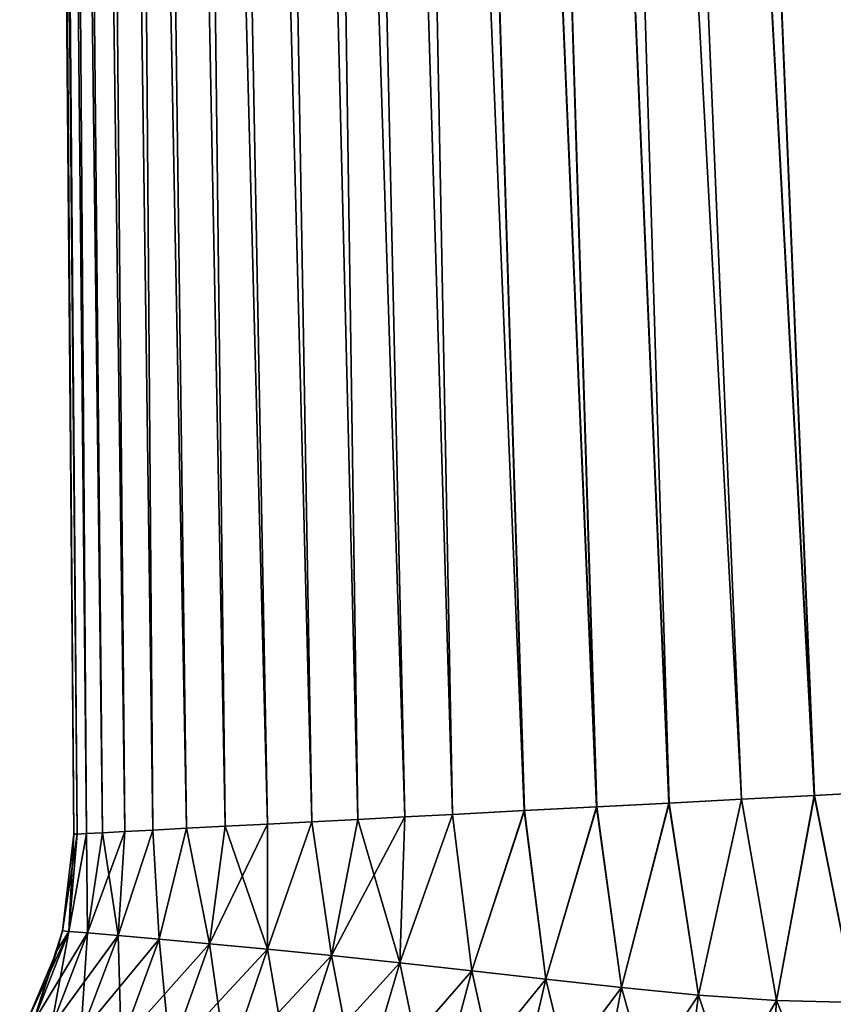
# Model space of a CAD drawing. Header units: millimetres. Extents: x -29 to 75, y -375 to 321.
# Tile 14 of 29: x 50 to 56, y 81 to 89. Entities that reach past the tile are written whole.
import ezdxf

# ---------------------------------------------------------------- set-up
doc = ezdxf.new("R2010")
doc.units = ezdxf.units.MM
doc.header["$LTSCALE"] = 101.851852
for name, color, linetype in [('22', 7, 'CONTINUOUS'), ('23', 7, 'CONTINUOUS'), ('29', 7, 'CONTINUOUS'), ('30', 7, 'CONTINUOUS')]:
    doc.layers.add(name, color=color, linetype=linetype)

msp = doc.modelspace()

# ---------------------------------------------------------------- linework, layer by layer
at = {"layer": '22', "color": 7, "linetype": 'CONTINUOUS', "true_color": 0xa2afbf}
for points in [[(55.7858, 131.2207, -3.8203), (56.3111, 131.2482, -3.533), (59.4147, 82.9852, -5.6341), (55.7858, 131.2207, -3.8203)], [(54.6401, 131.1606, -4.1572), (55.225, 131.1913, -4.0298), (57.7539, 82.8982, -6.1998), (54.6401, 131.1606, -4.1572)], [(55.225, 131.1913, -4.0298), (55.7858, 131.2207, -3.8203), (58.8657, 82.9564, -5.8795), (55.225, 131.1913, -4.0298)], [(57.7539, 82.8982, -6.1998), (55.225, 131.1913, -4.0298), (58.3124, 82.9274, -6.0666), (57.7539, 82.8982, -6.1998)], [(58.3124, 82.9274, -6.0666), (55.225, 131.1913, -4.0298), (58.8657, 82.9564, -5.8795), (58.3124, 82.9274, -6.0666)], [(58.8657, 82.9564, -5.8795), (55.7858, 131.2207, -3.8203), (59.4147, 82.9852, -5.6341), (58.8657, 82.9564, -5.8795)], [(52.8612, 131.0674, -4.0298), (53.4461, 131.0981, -4.1572), (54.9165, 82.7495, -6.0893), (52.8612, 131.0674, -4.0298)], [(53.4461, 131.0981, -4.1572), (54.0431, 131.1294, -4.2), (56.0515, 82.8089, -6.2897), (53.4461, 131.0981, -4.1572)], [(54.9165, 82.7495, -6.0893), (53.4461, 131.0981, -4.1572), (55.483, 82.7792, -6.2161), (54.9165, 82.7495, -6.0893)], [(55.483, 82.7792, -6.2161), (53.4461, 131.0981, -4.1572), (56.0515, 82.8089, -6.2897), (55.483, 82.7792, -6.2161)], [(54.0431, 131.1294, -4.2), (54.6401, 131.1606, -4.1572), (56.6214, 82.8388, -6.3112), (54.0431, 131.1294, -4.2)], [(56.0515, 82.8089, -6.2897), (54.0431, 131.1294, -4.2), (56.6214, 82.8388, -6.3112), (56.0515, 82.8089, -6.2897)], [(56.6214, 82.8388, -6.3112), (54.6401, 131.1606, -4.1572), (57.1899, 82.8686, -6.2812), (56.6214, 82.8388, -6.3112)], [(57.1899, 82.8686, -6.2812), (54.6401, 131.1606, -4.1572), (57.7539, 82.8982, -6.1998), (57.1899, 82.8686, -6.2812)], [(51.2961, 130.9854, -3.1738), (51.7752, 131.0105, -3.533), (52.4884, 82.6222, -4.8058), (51.2961, 130.9854, -3.1738)], [(51.7752, 131.0105, -3.533), (52.3005, 131.038, -3.8203), (53.2272, 82.6609, -5.348), (51.7752, 131.0105, -3.533)], [(52.4884, 82.6222, -4.8058), (51.7752, 131.0105, -3.533), (52.8554, 82.6414, -5.0958), (52.4884, 82.6222, -4.8058)], [(52.8554, 82.6414, -5.0958), (51.7752, 131.0105, -3.533), (53.2272, 82.6609, -5.348), (52.8554, 82.6414, -5.0958)], [(52.3005, 131.038, -3.8203), (52.8612, 131.0674, -4.0298), (54.352, 82.7199, -5.9062), (52.3005, 131.038, -3.8203)], [(53.2272, 82.6609, -5.348), (52.3005, 131.038, -3.8203), (53.789, 82.6904, -5.6618), (53.2272, 82.6609, -5.348)], [(53.789, 82.6904, -5.6618), (52.3005, 131.038, -3.8203), (54.352, 82.7199, -5.9062), (53.789, 82.6904, -5.6618)], [(54.352, 82.7199, -5.9062), (52.8612, 131.0674, -4.0298), (54.9165, 82.7495, -6.0893), (54.352, 82.7199, -5.9062)], [(50.2277, 130.9294, -1.7443), (50.5144, 130.9444, -2.2703), (50.8881, 82.5383, -2.7231), (50.2277, 130.9294, -1.7443)], [(50.5144, 130.9444, -2.2703), (50.873, 130.9632, -2.75), (51.4534, 82.568, -3.6797), (50.5144, 130.9444, -2.2703)], [(50.8881, 82.5383, -2.7231), (50.5144, 130.9444, -2.2703), (51.152, 82.5522, -3.2178), (50.8881, 82.5383, -2.7231)], [(51.152, 82.5522, -3.2178), (50.5144, 130.9444, -2.2703), (51.4534, 82.568, -3.6797), (51.152, 82.5522, -3.2178)], [(50.873, 130.9632, -2.75), (51.2961, 130.9854, -3.1738), (52.1297, 82.6034, -4.4752), (50.873, 130.9632, -2.75)], [(51.4534, 82.568, -3.6797), (50.873, 130.9632, -2.75), (51.7828, 82.5852, -4.1006), (51.4534, 82.568, -3.6797)], [(51.7828, 82.5852, -4.1006), (50.873, 130.9632, -2.75), (52.1297, 82.6034, -4.4752), (51.7828, 82.5852, -4.1006)], [(52.1297, 82.6034, -4.4752), (51.2961, 130.9854, -3.1738), (52.4884, 82.6222, -4.8058), (52.1297, 82.6034, -4.4752)], [(49.8489, 130.9095), (49.8915, 130.9118, -0.5975), (50.2713, 82.506), (49.8489, 130.9095)], [(49.8915, 130.9118, -0.5975), (50.0187, 130.9184, -1.1829), (50.3713, 82.5113, -1.1201), (49.8915, 130.9118, -0.5975)], [(50.2713, 82.506), (49.8915, 130.9118, -0.5975), (50.2963, 82.5073, -0.5622), (50.2713, 82.506)], [(50.2963, 82.5073, -0.5622), (49.8915, 130.9118, -0.5975), (50.3713, 82.5113, -1.1201), (50.2963, 82.5073, -0.5622)], [(50.0187, 130.9184, -1.1829), (50.2277, 130.9294, -1.7443), (50.6683, 82.5268, -2.2047), (50.0187, 130.9184, -1.1829)], [(50.3713, 82.5113, -1.1201), (50.0187, 130.9184, -1.1829), (50.4957, 82.5178, -1.6691), (50.3713, 82.5113, -1.1201)], [(50.4957, 82.5178, -1.6691), (50.0187, 130.9184, -1.1829), (50.6683, 82.5268, -2.2047), (50.4957, 82.5178, -1.6691)], [(50.6683, 82.5268, -2.2047), (50.2277, 130.9294, -1.7443), (50.8881, 82.5383, -2.7231), (50.6683, 82.5268, -2.2047)]]:
    msp.add_3dface(points, dxfattribs=at)
at = {"layer": '23', "color": 7, "linetype": 'CONTINUOUS', "true_color": 0xa2afbf}
for points in [[(56.3111, 131.2482, 3.533), (55.7858, 131.2207, 3.8203), (59.9604, 83.0138, 5.3231), (56.3111, 131.2482, 3.533)], [(55.225, 131.1913, 4.0298), (54.6401, 131.1606, 4.1572), (58.3105, 82.9273, 6.0672), (55.225, 131.1913, 4.0298)], [(55.7858, 131.2207, 3.8203), (55.225, 131.1913, 4.0298), (58.8639, 82.9563, 5.8801), (55.7858, 131.2207, 3.8203)], [(58.8639, 82.9563, 5.8801), (55.225, 131.1913, 4.0298), (58.3105, 82.9273, 6.0672), (58.8639, 82.9563, 5.8801)], [(59.9604, 83.0138, 5.3231), (55.7858, 131.2207, 3.8203), (59.413, 82.9851, 5.6349), (59.9604, 83.0138, 5.3231)], [(59.413, 82.9851, 5.6349), (55.7858, 131.2207, 3.8203), (58.8639, 82.9563, 5.8801), (59.413, 82.9851, 5.6349)], [(53.4461, 131.0981, 4.1572), (52.8612, 131.0674, 4.0298), (55.4808, 82.779, 6.2157), (53.4461, 131.0981, 4.1572)], [(54.0431, 131.1294, 4.2), (53.4461, 131.0981, 4.1572), (56.0492, 82.8088, 6.2895), (54.0431, 131.1294, 4.2)], [(56.0492, 82.8088, 6.2895), (53.4461, 131.0981, 4.1572), (55.4808, 82.779, 6.2157), (56.0492, 82.8088, 6.2895)], [(54.6401, 131.1606, 4.1572), (54.0431, 131.1294, 4.2), (57.1878, 82.8685, 6.2814), (54.6401, 131.1606, 4.1572)], [(57.1878, 82.8685, 6.2814), (54.0431, 131.1294, 4.2), (56.6191, 82.8387, 6.3113), (57.1878, 82.8685, 6.2814)], [(56.6191, 82.8387, 6.3113), (54.0431, 131.1294, 4.2), (56.0492, 82.8088, 6.2895), (56.6191, 82.8387, 6.3113)], [(58.3105, 82.9273, 6.0672), (54.6401, 131.1606, 4.1572), (57.7519, 82.8981, 6.2002), (58.3105, 82.9273, 6.0672)], [(57.7519, 82.8981, 6.2002), (54.6401, 131.1606, 4.1572), (57.1878, 82.8685, 6.2814), (57.7519, 82.8981, 6.2002)], [(51.7752, 131.0105, 3.533), (51.2961, 130.9854, 3.1738), (52.8557, 82.6415, 5.0961), (51.7752, 131.0105, 3.533)], [(52.3005, 131.038, 3.8203), (51.7752, 131.0105, 3.533), (53.7872, 82.6903, 5.6609), (52.3005, 131.038, 3.8203)], [(53.7872, 82.6903, 5.6609), (51.7752, 131.0105, 3.533), (53.227, 82.6609, 5.3479), (53.7872, 82.6903, 5.6609)], [(53.227, 82.6609, 5.3479), (51.7752, 131.0105, 3.533), (52.8557, 82.6415, 5.0961), (53.227, 82.6609, 5.3479)], [(52.8612, 131.0674, 4.0298), (52.3005, 131.038, 3.8203), (54.3499, 82.7198, 5.9054), (52.8612, 131.0674, 4.0298)], [(54.3499, 82.7198, 5.9054), (52.3005, 131.038, 3.8203), (53.7872, 82.6903, 5.6609), (54.3499, 82.7198, 5.9054)], [(55.4808, 82.779, 6.2157), (52.8612, 131.0674, 4.0298), (54.9144, 82.7494, 6.0887), (55.4808, 82.779, 6.2157)], [(54.9144, 82.7494, 6.0887), (52.8612, 131.0674, 4.0298), (54.3499, 82.7198, 5.9054), (54.9144, 82.7494, 6.0887)], [(50.5144, 130.9444, 2.2703), (50.2277, 130.9294, 1.7443), (51.152, 82.5522, 3.2179), (50.5144, 130.9444, 2.2703)], [(50.873, 130.9632, 2.75), (50.5144, 130.9444, 2.2703), (51.7828, 82.5852, 4.1006), (50.873, 130.9632, 2.75)], [(51.7828, 82.5852, 4.1006), (50.5144, 130.9444, 2.2703), (51.4534, 82.568, 3.6798), (51.7828, 82.5852, 4.1006)], [(51.4534, 82.568, 3.6798), (50.5144, 130.9444, 2.2703), (51.152, 82.5522, 3.2179), (51.4534, 82.568, 3.6798)], [(51.2961, 130.9854, 3.1738), (50.873, 130.9632, 2.75), (52.1299, 82.6034, 4.4754), (51.2961, 130.9854, 3.1738)], [(52.1299, 82.6034, 4.4754), (50.873, 130.9632, 2.75), (51.7828, 82.5852, 4.1006), (52.1299, 82.6034, 4.4754)], [(52.8557, 82.6415, 5.0961), (51.2961, 130.9854, 3.1738), (52.4887, 82.6222, 4.806), (52.8557, 82.6415, 5.0961)], [(52.4887, 82.6222, 4.806), (51.2961, 130.9854, 3.1738), (52.1299, 82.6034, 4.4754), (52.4887, 82.6222, 4.806)], [(49.8915, 130.9118, 0.5975), (49.8489, 130.9095), (50.2963, 82.5073, 0.5623), (49.8915, 130.9118, 0.5975)], [(49.8489, 130.9095), (50.2713, 82.506), (50.2963, 82.5073, 0.5623), (49.8489, 130.9095)], [(50.0187, 130.9184, 1.1829), (49.8915, 130.9118, 0.5975), (50.4957, 82.5178, 1.6691), (50.0187, 130.9184, 1.1829)], [(50.4957, 82.5178, 1.6691), (49.8915, 130.9118, 0.5975), (50.3713, 82.5113, 1.1201), (50.4957, 82.5178, 1.6691)], [(50.3713, 82.5113, 1.1201), (49.8915, 130.9118, 0.5975), (50.2963, 82.5073, 0.5623), (50.3713, 82.5113, 1.1201)], [(50.2277, 130.9294, 1.7443), (50.0187, 130.9184, 1.1829), (50.6683, 82.5268, 2.2047), (50.2277, 130.9294, 1.7443)], [(50.6683, 82.5268, 2.2047), (50.0187, 130.9184, 1.1829), (50.4957, 82.5178, 1.6691), (50.6683, 82.5268, 2.2047)], [(51.152, 82.5522, 3.2179), (50.2277, 130.9294, 1.7443), (50.8881, 82.5383, 2.7231), (51.152, 82.5522, 3.2179)], [(50.8881, 82.5383, 2.7231), (50.2277, 130.9294, 1.7443), (50.6683, 82.5268, 2.2047), (50.8881, 82.5383, 2.7231)]]:
    msp.add_3dface(points, dxfattribs=at)
at = {"layer": '29', "color": 7, "linetype": 'CONTINUOUS', "true_color": 0xa2afbf}
for points in [[(55.483, 82.7792, -6.2161), (56.0515, 82.8089, -6.2897), (55.7557, 81.2086, -6.5193), (55.483, 82.7792, -6.2161)], [(56.0515, 82.8089, -6.2897), (56.3714, 81.1944, -6.585), (55.7557, 81.2086, -6.5193), (56.0515, 82.8089, -6.2897)], [(56.0515, 82.8089, -6.2897), (56.6214, 82.8388, -6.3112), (56.3714, 81.1944, -6.585), (56.0515, 82.8089, -6.2897)], [(53.789, 82.6904, -5.6618), (54.352, 82.7199, -5.9062), (53.954, 81.3768, -5.9499), (53.789, 82.6904, -5.6618)], [(54.352, 82.7199, -5.9062), (54.5447, 81.3113, -6.2006), (53.954, 81.3768, -5.9499), (54.352, 82.7199, -5.9062)], [(54.352, 82.7199, -5.9062), (54.9165, 82.7495, -6.0893), (54.5447, 81.3113, -6.2006), (54.352, 82.7199, -5.9062)], [(54.9165, 82.7495, -6.0893), (55.1458, 81.2518, -6.3904), (54.5447, 81.3113, -6.2006), (54.9165, 82.7495, -6.0893)], [(54.9165, 82.7495, -6.0893), (55.483, 82.7792, -6.2161), (55.1458, 81.2518, -6.3904), (54.9165, 82.7495, -6.0893)], [(55.483, 82.7792, -6.2161), (55.7557, 81.2086, -6.5193), (55.1458, 81.2518, -6.3904), (55.483, 82.7792, -6.2161)], [(52.4884, 82.6222, -4.8058), (52.8554, 82.6414, -5.0958), (52.282, 81.5594, -4.8086), (52.4884, 82.6222, -4.8058)], [(52.8554, 82.6414, -5.0958), (52.8165, 81.5034, -5.2569), (52.282, 81.5594, -4.8086), (52.8554, 82.6414, -5.0958)], [(52.8554, 82.6414, -5.0958), (53.2272, 82.6609, -5.348), (52.8165, 81.5034, -5.2569), (52.8554, 82.6414, -5.0958)], [(53.2272, 82.6609, -5.348), (53.3763, 81.442, -5.6364), (52.8165, 81.5034, -5.2569), (53.2272, 82.6609, -5.348)], [(53.2272, 82.6609, -5.348), (53.789, 82.6904, -5.6618), (53.3763, 81.442, -5.6364), (53.2272, 82.6609, -5.348)], [(53.789, 82.6904, -5.6618), (53.954, 81.3768, -5.9499), (53.3763, 81.442, -5.6364), (53.789, 82.6904, -5.6618)], [(51.152, 82.5522, -3.2178), (51.4534, 82.568, -3.6797), (51.3305, 81.6521, -3.7034), (51.152, 82.5522, -3.2178)], [(51.4534, 82.568, -3.6797), (51.7828, 82.5852, -4.1006), (51.3305, 81.6521, -3.7034), (51.4534, 82.568, -3.6797)], [(51.7828, 82.5852, -4.1006), (51.7828, 81.6091, -4.2904), (51.3305, 81.6521, -3.7034), (51.7828, 82.5852, -4.1006)], [(51.7828, 82.5852, -4.1006), (52.1297, 82.6034, -4.4752), (51.7828, 81.6091, -4.2904), (51.7828, 82.5852, -4.1006)], [(52.1297, 82.6034, -4.4752), (52.282, 81.5594, -4.8086), (51.7828, 81.6091, -4.2904), (52.1297, 82.6034, -4.4752)], [(52.1297, 82.6034, -4.4752), (52.4884, 82.6222, -4.8058), (52.282, 81.5594, -4.8086), (52.1297, 82.6034, -4.4752)], [(50.2713, 82.506), (50.2963, 82.5073, -0.5622), (50.182, 81.7528, 0), (50.2713, 82.506)], [(50.2963, 82.5073, -0.5622), (50.2315, 81.7487, -0.8033), (50.182, 81.7528, 0), (50.2963, 82.5073, -0.5622)], [(50.2963, 82.5073, -0.5622), (50.3713, 82.5113, -1.1201), (50.2315, 81.7487, -0.8033), (50.2963, 82.5073, -0.5622)], [(50.3713, 82.5113, -1.1201), (50.3782, 81.7364, -1.5898), (50.2315, 81.7487, -0.8033), (50.3713, 82.5113, -1.1201)], [(50.3713, 82.5113, -1.1201), (50.4957, 82.5178, -1.6691), (50.3782, 81.7364, -1.5898), (50.3713, 82.5113, -1.1201)], [(50.4957, 82.5178, -1.6691), (50.6683, 82.5268, -2.2047), (50.3782, 81.7364, -1.5898), (50.4957, 82.5178, -1.6691)], [(50.6683, 82.5268, -2.2047), (50.6165, 81.716, -2.3439), (50.3782, 81.7364, -1.5898), (50.6683, 82.5268, -2.2047)], [(50.6683, 82.5268, -2.2047), (50.8881, 82.5383, -2.7231), (50.6165, 81.716, -2.3439), (50.6683, 82.5268, -2.2047)], [(50.8881, 82.5383, -2.7231), (50.9376, 81.6878, -3.0521), (50.6165, 81.716, -2.3439), (50.8881, 82.5383, -2.7231)], [(50.8881, 82.5383, -2.7231), (51.152, 82.5522, -3.2178), (50.9376, 81.6878, -3.0521), (50.8881, 82.5383, -2.7231)], [(51.152, 82.5522, -3.2178), (51.3305, 81.6521, -3.7034), (50.9376, 81.6878, -3.0521), (51.152, 82.5522, -3.2178)], [(49.9528, 81.0323, -0.8279), (49.9048, 81.0427, 0), (50.2315, 81.7487, -0.8033), (49.9528, 81.0323, -0.8279)], [(50.2315, 81.7487, -0.8033), (49.9048, 81.0427, 0), (50.1403, 81.6027, 0), (50.2315, 81.7487, -0.8033)], [(50.3782, 81.7364, -1.5898), (49.9528, 81.0323, -0.8279), (50.2315, 81.7487, -0.8033), (50.3782, 81.7364, -1.5898)], [(50.0953, 81.0011, -1.6404), (49.9528, 81.0323, -0.8279), (50.3782, 81.7364, -1.5898), (50.0953, 81.0011, -1.6404)], [(50.6165, 81.716, -2.3439), (50.0953, 81.0011, -1.6404), (50.3782, 81.7364, -1.5898), (50.6165, 81.716, -2.3439)], [(50.3269, 80.9498, -2.4228), (50.0953, 81.0011, -1.6404), (50.6165, 81.716, -2.3439), (50.3269, 80.9498, -2.4228)], [(50.182, 81.7528, 0), (50.2315, 81.7487, -0.8033), (50.1403, 81.6027, 0), (50.182, 81.7528, 0)], [(50.9376, 81.6878, -3.0521), (50.3269, 80.9498, -2.4228), (50.6165, 81.716, -2.3439), (50.9376, 81.6878, -3.0521)], [(50.6399, 80.8793, -3.1628), (50.3269, 80.9498, -2.4228), (50.9376, 81.6878, -3.0521), (50.6399, 80.8793, -3.1628)], [(51.3305, 81.6521, -3.7034), (50.6399, 80.8793, -3.1628), (50.9376, 81.6878, -3.0521), (51.3305, 81.6521, -3.7034)], [(51.0243, 80.7906, -3.8505), (50.6399, 80.8793, -3.1628), (51.3305, 81.6521, -3.7034), (51.0243, 80.7906, -3.8505)], [(51.7828, 81.6091, -4.2904), (51.0243, 80.7906, -3.8505), (51.3305, 81.6521, -3.7034), (51.7828, 81.6091, -4.2904)], [(51.4691, 80.6853, -4.4793), (51.0243, 80.7906, -3.8505), (51.7828, 81.6091, -4.2904), (51.4691, 80.6853, -4.4793)], [(52.282, 81.5594, -4.8086), (51.4691, 80.6853, -4.4793), (51.7828, 81.6091, -4.2904), (52.282, 81.5594, -4.8086)], [(51.9636, 80.5646, -5.0456), (51.4691, 80.6853, -4.4793), (52.282, 81.5594, -4.8086), (51.9636, 80.5646, -5.0456)], [(52.8165, 81.5034, -5.2569), (51.9636, 80.5646, -5.0456), (52.282, 81.5594, -4.8086), (52.8165, 81.5034, -5.2569)], [(52.4986, 80.4305, -5.5491), (51.9636, 80.5646, -5.0456), (52.8165, 81.5034, -5.2569), (52.4986, 80.4305, -5.5491)], [(53.3763, 81.442, -5.6364), (52.4986, 80.4305, -5.5491), (52.8165, 81.5034, -5.2569), (53.3763, 81.442, -5.6364)], [(53.0672, 80.2851, -5.9914), (52.4986, 80.4305, -5.5491), (53.3763, 81.442, -5.6364), (53.0672, 80.2851, -5.9914)], [(53.954, 81.3768, -5.9499), (53.0672, 80.2851, -5.9914), (53.3763, 81.442, -5.6364), (53.954, 81.3768, -5.9499)], [(53.6661, 80.1324, -6.3749), (53.0672, 80.2851, -5.9914), (53.954, 81.3768, -5.9499), (53.6661, 80.1324, -6.3749)], [(54.5447, 81.3113, -6.2006), (53.6661, 80.1324, -6.3749), (53.954, 81.3768, -5.9499), (54.5447, 81.3113, -6.2006)], [(54.2956, 79.9794, -6.7008), (53.6661, 80.1324, -6.3749), (54.5447, 81.3113, -6.2006), (54.2956, 79.9794, -6.7008)], [(55.1458, 81.2518, -6.3904), (54.2956, 79.9794, -6.7008), (54.5447, 81.3113, -6.2006), (55.1458, 81.2518, -6.3904)], [(54.9584, 79.8388, -6.9657), (54.2956, 79.9794, -6.7008), (55.1458, 81.2518, -6.3904), (54.9584, 79.8388, -6.9657)], [(55.7557, 81.2086, -6.5193), (54.9584, 79.8388, -6.9657), (55.1458, 81.2518, -6.3904), (55.7557, 81.2086, -6.5193)], [(55.6563, 79.7305, -7.1595), (54.9584, 79.8388, -6.9657), (55.7557, 81.2086, -6.5193), (55.6563, 79.7305, -7.1595)], [(56.3714, 81.1944, -6.585), (55.6563, 79.7305, -7.1595), (55.7557, 81.2086, -6.5193), (56.3714, 81.1944, -6.585)], [(56.3832, 79.6791, -7.2658), (55.6563, 79.7305, -7.1595), (56.3714, 81.1944, -6.585), (56.3832, 79.6791, -7.2658)]]:
    msp.add_3dface(points, dxfattribs=at)
at = {"layer": '30', "color": 7, "linetype": 'CONTINUOUS', "true_color": 0xa2afbf}
for points in [[(56.0492, 82.8088, 6.2895), (55.4808, 82.779, 6.2157), (55.7557, 81.2086, 6.5193), (56.0492, 82.8088, 6.2895)], [(56.0492, 82.8088, 6.2895), (55.7557, 81.2086, 6.5193), (56.3714, 81.1944, 6.585), (56.0492, 82.8088, 6.2895)], [(56.6191, 82.8387, 6.3113), (56.0492, 82.8088, 6.2895), (56.3714, 81.1944, 6.585), (56.6191, 82.8387, 6.3113)], [(54.3499, 82.7198, 5.9054), (53.7872, 82.6903, 5.6609), (53.954, 81.3768, 5.9499), (54.3499, 82.7198, 5.9054)], [(54.3499, 82.7198, 5.9054), (53.954, 81.3768, 5.9499), (54.5447, 81.3113, 6.2006), (54.3499, 82.7198, 5.9054)], [(54.9144, 82.7494, 6.0887), (54.3499, 82.7198, 5.9054), (54.5447, 81.3113, 6.2006), (54.9144, 82.7494, 6.0887)], [(54.9144, 82.7494, 6.0887), (54.5447, 81.3113, 6.2006), (55.1458, 81.2518, 6.3904), (54.9144, 82.7494, 6.0887)], [(55.4808, 82.779, 6.2157), (54.9144, 82.7494, 6.0887), (55.1458, 81.2518, 6.3904), (55.4808, 82.779, 6.2157)], [(55.4808, 82.779, 6.2157), (55.1458, 81.2518, 6.3904), (55.7557, 81.2086, 6.5193), (55.4808, 82.779, 6.2157)], [(52.8557, 82.6415, 5.0961), (52.4887, 82.6222, 4.806), (52.8165, 81.5034, 5.2569), (52.8557, 82.6415, 5.0961)], [(53.227, 82.6609, 5.3479), (52.8557, 82.6415, 5.0961), (52.8165, 81.5034, 5.2569), (53.227, 82.6609, 5.3479)], [(53.227, 82.6609, 5.3479), (52.8165, 81.5034, 5.2569), (53.3763, 81.442, 5.6364), (53.227, 82.6609, 5.3479)], [(53.7872, 82.6903, 5.6609), (53.227, 82.6609, 5.3479), (53.3763, 81.442, 5.6364), (53.7872, 82.6903, 5.6609)], [(53.7872, 82.6903, 5.6609), (53.3763, 81.442, 5.6364), (53.954, 81.3768, 5.9499), (53.7872, 82.6903, 5.6609)], [(51.4534, 82.568, 3.6798), (51.152, 82.5522, 3.2179), (51.3305, 81.6521, 3.7034), (51.4534, 82.568, 3.6798)], [(51.4534, 82.568, 3.6798), (51.3305, 81.6521, 3.7034), (51.7828, 81.6091, 4.2904), (51.4534, 82.568, 3.6798)], [(51.7828, 82.5852, 4.1006), (51.4534, 82.568, 3.6798), (51.7828, 81.6091, 4.2904), (51.7828, 82.5852, 4.1006)], [(52.1299, 82.6034, 4.4754), (51.7828, 82.5852, 4.1006), (51.7828, 81.6091, 4.2904), (52.1299, 82.6034, 4.4754)], [(52.1299, 82.6034, 4.4754), (51.7828, 81.6091, 4.2904), (52.282, 81.5594, 4.8086), (52.1299, 82.6034, 4.4754)], [(52.4887, 82.6222, 4.806), (52.1299, 82.6034, 4.4754), (52.282, 81.5594, 4.8086), (52.4887, 82.6222, 4.806)], [(52.4887, 82.6222, 4.806), (52.282, 81.5594, 4.8086), (52.8165, 81.5034, 5.2569), (52.4887, 82.6222, 4.806)], [(50.2713, 82.506), (50.182, 81.7528, 0), (50.2315, 81.7487, 0.8033), (50.2713, 82.506)], [(50.3713, 82.5113, 1.1201), (50.2963, 82.5073, 0.5623), (50.2315, 81.7487, 0.8033), (50.3713, 82.5113, 1.1201)], [(50.3713, 82.5113, 1.1201), (50.2315, 81.7487, 0.8033), (50.3782, 81.7364, 1.5898), (50.3713, 82.5113, 1.1201)], [(50.2963, 82.5073, 0.5623), (50.2713, 82.506), (50.2315, 81.7487, 0.8033), (50.2963, 82.5073, 0.5623)], [(50.4957, 82.5178, 1.6691), (50.3713, 82.5113, 1.1201), (50.3782, 81.7364, 1.5898), (50.4957, 82.5178, 1.6691)], [(50.4957, 82.5178, 1.6691), (50.3782, 81.7364, 1.5898), (50.6165, 81.716, 2.3439), (50.4957, 82.5178, 1.6691)], [(50.6683, 82.5268, 2.2047), (50.4957, 82.5178, 1.6691), (50.6165, 81.716, 2.3439), (50.6683, 82.5268, 2.2047)], [(50.8881, 82.5383, 2.7231), (50.6683, 82.5268, 2.2047), (50.6165, 81.716, 2.3439), (50.8881, 82.5383, 2.7231)], [(50.8881, 82.5383, 2.7231), (50.6165, 81.716, 2.3439), (50.9376, 81.6878, 3.0521), (50.8881, 82.5383, 2.7231)], [(51.152, 82.5522, 3.2179), (50.8881, 82.5383, 2.7231), (50.9376, 81.6878, 3.0521), (51.152, 82.5522, 3.2179)], [(51.152, 82.5522, 3.2179), (50.9376, 81.6878, 3.0521), (51.3305, 81.6521, 3.7034), (51.152, 82.5522, 3.2179)], [(50.182, 81.7528, 0), (50.1403, 81.6027, 0), (49.9528, 81.0323, 0.8279), (50.182, 81.7528, 0)], [(50.182, 81.7528, 0), (49.9528, 81.0323, 0.8279), (50.2315, 81.7487, 0.8033), (50.182, 81.7528, 0)], [(49.9528, 81.0323, 0.8279), (50.0953, 81.0011, 1.6404), (50.2315, 81.7487, 0.8033), (49.9528, 81.0323, 0.8279)], [(50.2315, 81.7487, 0.8033), (50.0953, 81.0011, 1.6404), (50.3782, 81.7364, 1.5898), (50.2315, 81.7487, 0.8033)], [(50.0953, 81.0011, 1.6404), (50.3269, 80.9498, 2.4228), (50.3782, 81.7364, 1.5898), (50.0953, 81.0011, 1.6404)], [(50.3782, 81.7364, 1.5898), (50.3269, 80.9498, 2.4228), (50.6165, 81.716, 2.3439), (50.3782, 81.7364, 1.5898)], [(50.3269, 80.9498, 2.4228), (50.6399, 80.8793, 3.1628), (50.6165, 81.716, 2.3439), (50.3269, 80.9498, 2.4228)], [(50.6165, 81.716, 2.3439), (50.6399, 80.8793, 3.1628), (50.9376, 81.6878, 3.0521), (50.6165, 81.716, 2.3439)], [(50.6399, 80.8793, 3.1628), (51.0243, 80.7906, 3.8505), (50.9376, 81.6878, 3.0521), (50.6399, 80.8793, 3.1628)], [(50.9376, 81.6878, 3.0521), (51.0243, 80.7906, 3.8505), (51.3305, 81.6521, 3.7034), (50.9376, 81.6878, 3.0521)], [(51.0243, 80.7906, 3.8505), (51.4691, 80.6853, 4.4793), (51.3305, 81.6521, 3.7034), (51.0243, 80.7906, 3.8505)], [(51.3305, 81.6521, 3.7034), (51.4691, 80.6853, 4.4793), (51.7828, 81.6091, 4.2904), (51.3305, 81.6521, 3.7034)], [(50.1403, 81.6027, 0), (49.9048, 81.0427, 0), (49.9528, 81.0323, 0.8279), (50.1403, 81.6027, 0)], [(51.4691, 80.6853, 4.4793), (51.9636, 80.5646, 5.0456), (51.7828, 81.6091, 4.2904), (51.4691, 80.6853, 4.4793)], [(51.7828, 81.6091, 4.2904), (51.9636, 80.5646, 5.0456), (52.282, 81.5594, 4.8086), (51.7828, 81.6091, 4.2904)], [(51.9636, 80.5646, 5.0456), (52.4986, 80.4305, 5.5491), (52.282, 81.5594, 4.8086), (51.9636, 80.5646, 5.0456)], [(52.282, 81.5594, 4.8086), (52.4986, 80.4305, 5.5491), (52.8165, 81.5034, 5.2569), (52.282, 81.5594, 4.8086)], [(52.4986, 80.4305, 5.5491), (53.0672, 80.2851, 5.9914), (52.8165, 81.5034, 5.2569), (52.4986, 80.4305, 5.5491)], [(52.8165, 81.5034, 5.2569), (53.0672, 80.2851, 5.9914), (53.3763, 81.442, 5.6364), (52.8165, 81.5034, 5.2569)], [(53.0672, 80.2851, 5.9914), (53.6661, 80.1324, 6.3749), (53.3763, 81.442, 5.6364), (53.0672, 80.2851, 5.9914)], [(53.3763, 81.442, 5.6364), (53.6661, 80.1324, 6.3749), (53.954, 81.3768, 5.9499), (53.3763, 81.442, 5.6364)], [(53.6661, 80.1324, 6.3749), (54.2956, 79.9794, 6.7008), (53.954, 81.3768, 5.9499), (53.6661, 80.1324, 6.3749)], [(53.954, 81.3768, 5.9499), (54.2956, 79.9794, 6.7008), (54.5447, 81.3113, 6.2006), (53.954, 81.3768, 5.9499)], [(54.2956, 79.9794, 6.7008), (54.9584, 79.8388, 6.9657), (54.5447, 81.3113, 6.2006), (54.2956, 79.9794, 6.7008)], [(54.5447, 81.3113, 6.2006), (54.9584, 79.8388, 6.9657), (55.1458, 81.2518, 6.3904), (54.5447, 81.3113, 6.2006)], [(54.9584, 79.8388, 6.9657), (55.6563, 79.7305, 7.1595), (55.1458, 81.2518, 6.3904), (54.9584, 79.8388, 6.9657)], [(55.1458, 81.2518, 6.3904), (55.6563, 79.7305, 7.1595), (55.7557, 81.2086, 6.5193), (55.1458, 81.2518, 6.3904)], [(55.6563, 79.7305, 7.1595), (56.3832, 79.6791, 7.2658), (55.7557, 81.2086, 6.5193), (55.6563, 79.7305, 7.1595)], [(55.7557, 81.2086, 6.5193), (56.3832, 79.6791, 7.2658), (56.3714, 81.1944, 6.585), (55.7557, 81.2086, 6.5193)]]:
    msp.add_3dface(points, dxfattribs=at)

doc.saveas('drawing.dxf')
